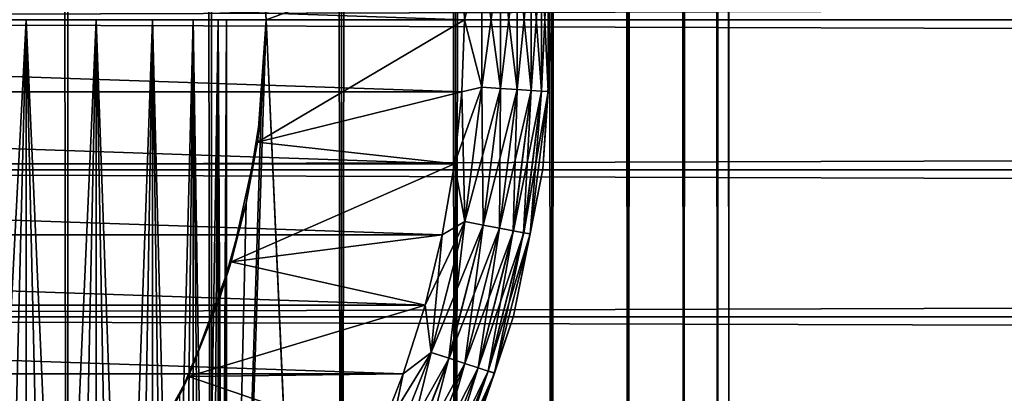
# Model space of a CAD drawing. Extents: x -265 to 265, y 0 to 1027.
# Tile 22 of 256: x -243.05 to -231.88, y 15.76 to 20. Entities that reach past the tile are written whole.
import ezdxf

# ---------------------------------------------------------------- set-up
doc = ezdxf.new("R2010")
doc.units = 0
doc.header["$LTSCALE"] = 41.718519
for name, color, linetype in [('59', 7, 'CONTINUOUS'), ('60', 7, 'CONTINUOUS'), ('67', 7, 'CONTINUOUS'), ('68', 7, 'CONTINUOUS'), ('76', 7, 'CONTINUOUS'), ('77', 7, 'CONTINUOUS'), ('78', 7, 'CONTINUOUS'), ('82', 7, 'CONTINUOUS'), ('86', 7, 'CONTINUOUS'), ('90', 7, 'CONTINUOUS'), ('91', 7, 'CONTINUOUS'), ('92', 7, 'CONTINUOUS'), ('93', 7, 'CONTINUOUS')]:
    doc.layers.add(name, color=color, linetype=linetype)

msp = doc.modelspace()

# ---------------------------------------------------------------- linework, layer by layer
at = {"layer": '59', "color": 7, "linetype": 'CONTINUOUS'}
for points in [[(-263, 21.702, 39.884), (-263, 20, 40), (263, 21.702, 39.884), (-263, 21.702, 39.884)], [(263, 21.702, 39.884), (-263, 20, 40), (263, 20, 40), (263, 21.702, 39.884)], [(-263, 20, 15), (-263, 21.702, 15.116), (263, 20, 15), (-263, 20, 15)], [(263, 20, 15), (-263, 21.702, 15.116), (263, 21.702, 15.116), (263, 20, 15)]]:
    msp.add_3dface(points, dxfattribs=at)
at = {"layer": '60', "color": 7, "linetype": 'CONTINUOUS'}
for points in [[(263, 20, 40), (-263, 20, 40), (-263, 18.298, 39.884), (263, 20, 40)], [(-263, 20, 15), (263, 20, 15), (263, 18.298, 15.116), (-263, 20, 15)], [(-263, 18.298, 15.116), (-263, 20, 15), (263, 18.298, 15.116), (-263, 18.298, 15.116)], [(263, 20, 40), (-263, 18.298, 39.884), (263, 18.298, 39.884), (263, 20, 40)], [(-263, 16.628, 15.464), (-263, 18.298, 15.116), (263, 16.628, 15.464), (-263, 16.628, 15.464)], [(263, 16.628, 15.464), (-263, 18.298, 15.116), (263, 18.298, 15.116), (263, 16.628, 15.464)], [(-263, 18.298, 39.884), (-263, 16.628, 39.536), (263, 18.298, 39.884), (-263, 18.298, 39.884)], [(263, 18.298, 39.884), (-263, 16.628, 39.536), (263, 16.628, 39.536), (263, 18.298, 39.884)], [(-263, 15.02, 16.035), (-263, 16.628, 15.464), (263, 15.02, 16.035), (-263, 15.02, 16.035)], [(263, 15.02, 16.035), (-263, 16.628, 15.464), (263, 16.628, 15.464), (263, 15.02, 16.035)], [(-263, 16.628, 39.536), (-263, 15.02, 38.965), (263, 16.628, 39.536), (-263, 16.628, 39.536)], [(263, 16.628, 39.536), (-263, 15.02, 38.965), (263, 15.02, 38.965), (263, 16.628, 39.536)]]:
    msp.add_3dface(points, dxfattribs=at)
at = {"layer": '67', "color": 7, "linetype": 'CONTINUOUS'}
for points in [[(-244.26, 1, 13.858), (-242.5, 1, 12.99), (-244.26, 1019, 13.858), (-244.26, 1, 13.858)], [(-244.26, 1019, 13.858), (-242.5, 1, 12.99), (-242.5, 1019, 12.99), (-244.26, 1019, 13.858)], [(-242.5, 1, 12.99), (-240.869, 1, 11.9), (-242.5, 1019, 12.99), (-242.5, 1, 12.99)], [(-242.5, 1019, 12.99), (-240.869, 1, 11.9), (-240.869, 1019, 11.9), (-242.5, 1019, 12.99)], [(-240.869, 1, 11.9), (-239.393, 1, 10.607), (-240.869, 1019, 11.9), (-240.869, 1, 11.9)], [(-240.869, 1019, 11.9), (-239.393, 1, 10.607), (-239.393, 1019, 10.607), (-240.869, 1019, 11.9)], [(-239.393, 1, 10.607), (-238.1, 1, 9.131), (-239.393, 1019, 10.607), (-239.393, 1, 10.607)], [(-239.393, 1019, 10.607), (-238.1, 1, 9.131), (-238.1, 1019, 9.131), (-239.393, 1019, 10.607)], [(-238.1, 1, 9.131), (-237.01, 1, 7.5), (-238.1, 1019, 9.131), (-238.1, 1, 9.131)], [(-238.1, 1019, 9.131), (-237.01, 1, 7.5), (-237.01, 1019, 7.5), (-238.1, 1019, 9.131)], [(-237.01, 1, 7.5), (-236.142, 1, 5.74), (-237.01, 1019, 7.5), (-237.01, 1, 7.5)], [(-237.01, 1019, 7.5), (-236.142, 1, 5.74), (-236.142, 1019, 5.74), (-237.01, 1019, 7.5)], [(-236.142, 1, 5.74), (-235.511, 1, 3.882), (-236.142, 1019, 5.74), (-236.142, 1, 5.74)], [(-236.142, 1019, 5.74), (-235.511, 1, 3.882), (-235.511, 1019, 3.882), (-236.142, 1019, 5.74)], [(-235.511, 1, 3.882), (-235.128, 1, 1.958), (-235.511, 1019, 3.882), (-235.511, 1, 3.882)], [(-235.511, 1019, 3.882), (-235.128, 1, 1.958), (-235.128, 1019, 1.958), (-235.511, 1019, 3.882)], [(-235.128, 1, 1.958), (-235, 1), (-235.128, 1019, 1.958), (-235.128, 1, 1.958)], [(-235.128, 1019, 1.958), (-235, 1), (-235, 1019), (-235.128, 1019, 1.958)]]:
    msp.add_3dface(points, dxfattribs=at)
at = {"layer": '68', "color": 7, "linetype": 'CONTINUOUS'}
for points in [[(-239.393, 1019, -10.607), (-239.393, 1, -10.607), (-240.25, 20, -11.399), (-239.393, 1019, -10.607)], [(-238.1, 1, -9.131), (-239.393, 1, -10.607), (-238.1, 1019, -9.131), (-238.1, 1, -9.131)], [(-238.1, 1019, -9.131), (-239.393, 1, -10.607), (-239.393, 1019, -10.607), (-238.1, 1019, -9.131)], [(-237.01, 1, -7.5), (-238.1, 1, -9.131), (-237.01, 1019, -7.5), (-237.01, 1, -7.5)], [(-237.01, 1019, -7.5), (-238.1, 1, -9.131), (-238.1, 1019, -9.131), (-237.01, 1019, -7.5)], [(-236.142, 1, -5.74), (-237.01, 1, -7.5), (-236.142, 1019, -5.74), (-236.142, 1, -5.74)], [(-236.142, 1019, -5.74), (-237.01, 1, -7.5), (-237.01, 1019, -7.5), (-236.142, 1019, -5.74)], [(-235.511, 1, -3.882), (-236.142, 1, -5.74), (-235.511, 1019, -3.882), (-235.511, 1, -3.882)], [(-235.511, 1019, -3.882), (-236.142, 1, -5.74), (-236.142, 1019, -5.74), (-235.511, 1019, -3.882)], [(-235.128, 1, -1.958), (-235.511, 1, -3.882), (-235.128, 1019, -1.958), (-235.128, 1, -1.958)], [(-235.128, 1019, -1.958), (-235.511, 1, -3.882), (-235.511, 1019, -3.882), (-235.128, 1019, -1.958)], [(-235, 1019), (-235, 1), (-235.128, 1, -1.958), (-235, 1019)], [(-235, 1019), (-235.128, 1, -1.958), (-235.128, 1019, -1.958), (-235, 1019)], [(-239.393, 1, -10.607), (-240.869, 1, -11.9), (-240.25, 20, -11.399), (-239.393, 1, -10.607)], [(-240.25, 20, -11.399), (-240.869, 1, -11.9), (-240.305, 18.967, -11.446), (-240.25, 20, -11.399)], [(-240.305, 18.967, -11.446), (-240.869, 1, -11.9), (-240.475, 17.918, -11.588), (-240.305, 18.967, -11.446)], [(-240.475, 17.918, -11.588), (-240.869, 1, -11.9), (-240.776, 16.842, -11.828), (-240.475, 17.918, -11.588)], [(-240.776, 16.842, -11.828), (-240.869, 1, -11.9), (-241.228, 15.745, -12.167), (-240.776, 16.842, -11.828)]]:
    msp.add_3dface(points, dxfattribs=at)
at = {"layer": '76', "color": 7, "linetype": 'CONTINUOUS'}
for points in [[(-240.349, 21.388, -25), (-240.25, 20, -11.399), (-240.25, 20, -25), (-240.349, 21.388, -25)], [(-240.25, 20, -25), (-240.305, 18.967, -11.446), (-240.349, 18.612, -25), (-240.25, 20, -25)], [(-240.25, 20, -11.399), (-240.305, 18.967, -11.446), (-240.25, 20, -25), (-240.25, 20, -11.399)], [(-240.305, 18.967, -11.446), (-240.475, 17.918, -11.588), (-240.349, 18.612, -25), (-240.305, 18.967, -11.446)], [(-240.349, 18.612, -25), (-240.475, 17.918, -11.588), (-240.645, 17.253, -25), (-240.349, 18.612, -25)], [(-240.475, 17.918, -11.588), (-240.776, 16.842, -11.828), (-240.645, 17.253, -25), (-240.475, 17.918, -11.588)], [(-240.645, 17.253, -25), (-240.776, 16.842, -11.828), (-241.131, 15.95, -25), (-240.645, 17.253, -25)], [(-240.776, 16.842, -11.828), (-241.228, 15.745, -12.167), (-241.131, 15.95, -25), (-240.776, 16.842, -11.828)], [(-241.131, 15.95, -25), (-241.228, 15.745, -12.167), (-241.798, 14.729, -25), (-241.131, 15.95, -25)]]:
    msp.add_3dface(points, dxfattribs=at)
at = {"layer": '77', "color": 7, "linetype": 'CONTINUOUS'}
for points in [[(-240.349, 21.388, -25), (-240.25, 20, -25), (-238.028, 20.819, -25), (-240.349, 21.388, -25)], [(-238.028, 20.819, -25), (-240.25, 20, -25), (-238, 20, -25), (-238.028, 20.819, -25)], [(-240.25, 20, -25), (-240.349, 18.612, -25), (-238, 20, -25), (-240.25, 20, -25)], [(-238, 20, -25), (-240.349, 18.612, -25), (-238.028, 19.181, -25), (-238, 20, -25)], [(-238.028, 19.181, -25), (-240.349, 18.612, -25), (-238.112, 18.366, -25), (-238.028, 19.181, -25)], [(-240.349, 18.612, -25), (-240.645, 17.253, -25), (-238.112, 18.366, -25), (-240.349, 18.612, -25)], [(-238.112, 18.366, -25), (-240.645, 17.253, -25), (-238.251, 17.559, -25), (-238.112, 18.366, -25)], [(-238.251, 17.559, -25), (-240.645, 17.253, -25), (-238.445, 16.762, -25), (-238.251, 17.559, -25)], [(-240.645, 17.253, -25), (-241.131, 15.95, -25), (-238.445, 16.762, -25), (-240.645, 17.253, -25)], [(-238.445, 16.762, -25), (-241.131, 15.95, -25), (-238.693, 15.981, -25), (-238.445, 16.762, -25)], [(-238.693, 15.981, -25), (-241.131, 15.95, -25), (-238.993, 15.219, -25), (-238.693, 15.981, -25)], [(-241.131, 15.95, -25), (-241.798, 14.729, -25), (-238.993, 15.219, -25), (-241.131, 15.95, -25)]]:
    msp.add_3dface(points, dxfattribs=at)
at = {"layer": '78', "color": 7, "linetype": 'CONTINUOUS'}
for points in [[(-262, 20, -75), (-261.972, 20.819, -75), (-238, 20, -75), (-262, 20, -75)], [(-238, 20, -75), (-261.972, 20.819, -75), (-238.028, 20.819, -75), (-238, 20, -75)], [(-261.972, 19.181, -75), (-262, 20, -75), (-238.028, 19.181, -75), (-261.972, 19.181, -75)], [(-238.028, 19.181, -75), (-262, 20, -75), (-238, 20, -75), (-238.028, 19.181, -75)], [(-261.888, 18.366, -75), (-261.972, 19.181, -75), (-238.112, 18.366, -75), (-261.888, 18.366, -75)], [(-238.112, 18.366, -75), (-261.972, 19.181, -75), (-238.028, 19.181, -75), (-238.112, 18.366, -75)], [(-261.749, 17.559, -75), (-261.888, 18.366, -75), (-238.251, 17.559, -75), (-261.749, 17.559, -75)], [(-238.251, 17.559, -75), (-261.888, 18.366, -75), (-238.112, 18.366, -75), (-238.251, 17.559, -75)], [(-261.555, 16.762, -75), (-261.749, 17.559, -75), (-238.445, 16.762, -75), (-261.555, 16.762, -75)], [(-238.445, 16.762, -75), (-261.749, 17.559, -75), (-238.251, 17.559, -75), (-238.445, 16.762, -75)], [(-261.307, 15.981, -75), (-261.555, 16.762, -75), (-238.693, 15.981, -75), (-261.307, 15.981, -75)], [(-238.693, 15.981, -75), (-261.555, 16.762, -75), (-238.445, 16.762, -75), (-238.693, 15.981, -75)], [(-261.007, 15.219, -75), (-261.307, 15.981, -75), (-238.993, 15.219, -75), (-261.007, 15.219, -75)], [(-238.993, 15.219, -75), (-261.307, 15.981, -75), (-238.693, 15.981, -75), (-238.993, 15.219, -75)]]:
    msp.add_3dface(points, dxfattribs=at)
at = {"layer": '82', "color": 7, "linetype": 'CONTINUOUS'}
for points in [[(-237, 20, -74), (-237.111, 21.697, -74), (-237, 20, -26), (-237, 20, -74)], [(-237, 20, -26), (-237.111, 21.697, -74), (-237.111, 21.697, -26), (-237, 20, -26)], [(-237.111, 18.303, -74), (-237, 20, -74), (-237.111, 18.303, -26), (-237.111, 18.303, -74)], [(-237.111, 18.303, -26), (-237, 20, -74), (-237, 20, -26), (-237.111, 18.303, -26)], [(-237.443, 16.635, -74), (-237.111, 18.303, -74), (-237.443, 16.635, -26), (-237.443, 16.635, -74)], [(-237.443, 16.635, -26), (-237.111, 18.303, -74), (-237.111, 18.303, -26), (-237.443, 16.635, -26)], [(-237.99, 15.025, -74), (-237.443, 16.635, -74), (-237.99, 15.025, -26), (-237.99, 15.025, -74)], [(-237.99, 15.025, -26), (-237.443, 16.635, -74), (-237.443, 16.635, -26), (-237.99, 15.025, -26)]]:
    msp.add_3dface(points, dxfattribs=at)
at = {"layer": '86', "color": 7, "linetype": 'CONTINUOUS'}
for points in [[(-237.111, 21.697, -74), (-237, 20, -74), (-237.051, 20.815, -74.223), (-237.111, 21.697, -74)], [(-238, 20, -75), (-238.028, 20.819, -75), (-237.803, 20.767, -74.975), (-238, 20, -75)], [(-237.591, 19.219, -74.901), (-237.803, 20.767, -74.975), (-237.591, 20.781, -74.901), (-237.591, 19.219, -74.901)], [(-237.402, 19.207, -74.782), (-237.591, 20.781, -74.901), (-237.402, 20.793, -74.782), (-237.402, 19.207, -74.782)], [(-237.591, 19.219, -74.901), (-237.591, 20.781, -74.901), (-237.402, 19.207, -74.782), (-237.591, 19.219, -74.901)], [(-237.244, 19.197, -74.624), (-237.402, 20.793, -74.782), (-237.244, 20.803, -74.624), (-237.244, 19.197, -74.624)], [(-237.402, 19.207, -74.782), (-237.402, 20.793, -74.782), (-237.244, 19.197, -74.624), (-237.402, 19.207, -74.782)], [(-237.125, 19.19, -74.434), (-237.244, 20.803, -74.624), (-237.125, 20.81, -74.434), (-237.125, 19.19, -74.434)], [(-237.244, 19.197, -74.624), (-237.244, 20.803, -74.624), (-237.125, 19.19, -74.434), (-237.244, 19.197, -74.624)], [(-237.051, 19.185, -74.223), (-237.125, 20.81, -74.434), (-237.051, 20.815, -74.223), (-237.051, 19.185, -74.223)], [(-237.125, 19.19, -74.434), (-237.125, 20.81, -74.434), (-237.051, 19.185, -74.223), (-237.125, 19.19, -74.434)], [(-237, 20, -74), (-237.051, 19.185, -74.223), (-237.051, 20.815, -74.223), (-237, 20, -74)], [(-237.803, 19.233, -74.975), (-238, 20, -75), (-237.803, 20.767, -74.975), (-237.803, 19.233, -74.975)], [(-237.803, 19.233, -74.975), (-237.803, 20.767, -74.975), (-237.591, 19.219, -74.901), (-237.803, 19.233, -74.975)], [(-238.028, 19.181, -75), (-238, 20, -75), (-237.803, 19.233, -74.975), (-238.028, 19.181, -75)], [(-237, 20, -74), (-237.111, 18.303, -74), (-237.051, 19.185, -74.223), (-237, 20, -74)], [(-237.995, 17.71, -74.975), (-238.028, 19.181, -75), (-237.803, 19.233, -74.975), (-237.995, 17.71, -74.975)], [(-237.995, 17.71, -74.975), (-237.803, 19.233, -74.975), (-237.787, 17.67, -74.901), (-237.995, 17.71, -74.975)], [(-237.787, 17.67, -74.901), (-237.803, 19.233, -74.975), (-237.591, 19.219, -74.901), (-237.787, 17.67, -74.901)], [(-237.787, 17.67, -74.901), (-237.591, 19.219, -74.901), (-237.601, 17.635, -74.782), (-237.787, 17.67, -74.901)], [(-237.601, 17.635, -74.782), (-237.591, 19.219, -74.901), (-237.402, 19.207, -74.782), (-237.601, 17.635, -74.782)], [(-238.112, 18.366, -75), (-238.028, 19.181, -75), (-237.995, 17.71, -74.975), (-238.112, 18.366, -75)], [(-237.601, 17.635, -74.782), (-237.402, 19.207, -74.782), (-237.445, 17.605, -74.624), (-237.601, 17.635, -74.782)], [(-237.445, 17.605, -74.624), (-237.402, 19.207, -74.782), (-237.244, 19.197, -74.624), (-237.445, 17.605, -74.624)], [(-237.445, 17.605, -74.624), (-237.244, 19.197, -74.624), (-237.328, 17.583, -74.434), (-237.445, 17.605, -74.624)], [(-237.328, 17.583, -74.434), (-237.244, 19.197, -74.624), (-237.125, 19.19, -74.434), (-237.328, 17.583, -74.434)], [(-237.328, 17.583, -74.434), (-237.125, 19.19, -74.434), (-237.255, 17.569, -74.223), (-237.328, 17.583, -74.434)], [(-237.255, 17.569, -74.223), (-237.125, 19.19, -74.434), (-237.051, 19.185, -74.223), (-237.255, 17.569, -74.223)], [(-237.111, 18.303, -74), (-237.255, 17.569, -74.223), (-237.051, 19.185, -74.223), (-237.111, 18.303, -74)], [(-238.251, 17.559, -75), (-238.112, 18.366, -75), (-237.995, 17.71, -74.975), (-238.251, 17.559, -75)], [(-237.111, 18.303, -74), (-237.443, 16.635, -74), (-237.255, 17.569, -74.223), (-237.111, 18.303, -74)], [(-238.377, 16.223, -74.975), (-238.251, 17.559, -75), (-237.995, 17.71, -74.975), (-238.377, 16.223, -74.975)], [(-238.377, 16.223, -74.975), (-237.995, 17.71, -74.975), (-238.175, 16.158, -74.901), (-238.377, 16.223, -74.975)], [(-238.175, 16.158, -74.901), (-237.995, 17.71, -74.975), (-237.787, 17.67, -74.901), (-238.175, 16.158, -74.901)], [(-238.175, 16.158, -74.901), (-237.787, 17.67, -74.901), (-237.995, 16.099, -74.782), (-238.175, 16.158, -74.901)], [(-237.995, 16.099, -74.782), (-237.787, 17.67, -74.901), (-237.601, 17.635, -74.782), (-237.995, 16.099, -74.782)], [(-238.445, 16.762, -75), (-238.251, 17.559, -75), (-238.377, 16.223, -74.975), (-238.445, 16.762, -75)], [(-237.995, 16.099, -74.782), (-237.601, 17.635, -74.782), (-237.844, 16.05, -74.624), (-237.995, 16.099, -74.782)], [(-237.844, 16.05, -74.624), (-237.601, 17.635, -74.782), (-237.445, 17.605, -74.624), (-237.844, 16.05, -74.624)], [(-237.844, 16.05, -74.624), (-237.445, 17.605, -74.624), (-237.731, 16.013, -74.434), (-237.844, 16.05, -74.624)], [(-237.731, 16.013, -74.434), (-237.445, 17.605, -74.624), (-237.328, 17.583, -74.434), (-237.731, 16.013, -74.434)], [(-237.731, 16.013, -74.434), (-237.328, 17.583, -74.434), (-237.66, 15.991, -74.223), (-237.731, 16.013, -74.434)], [(-237.66, 15.991, -74.223), (-237.328, 17.583, -74.434), (-237.255, 17.569, -74.223), (-237.66, 15.991, -74.223)], [(-237.443, 16.635, -74), (-237.66, 15.991, -74.223), (-237.255, 17.569, -74.223), (-237.443, 16.635, -74)], [(-238.693, 15.981, -75), (-238.445, 16.762, -75), (-238.377, 16.223, -74.975), (-238.693, 15.981, -75)], [(-237.443, 16.635, -74), (-237.99, 15.025, -74), (-237.66, 15.991, -74.223), (-237.443, 16.635, -74)], [(-238.942, 14.796, -74.975), (-238.693, 15.981, -75), (-238.377, 16.223, -74.975), (-238.942, 14.796, -74.975)], [(-238.942, 14.796, -74.975), (-238.377, 16.223, -74.975), (-238.75, 14.706, -74.901), (-238.942, 14.796, -74.975)], [(-238.75, 14.706, -74.901), (-238.377, 16.223, -74.975), (-238.175, 16.158, -74.901), (-238.75, 14.706, -74.901)], [(-238.75, 14.706, -74.901), (-238.175, 16.158, -74.901), (-238.578, 14.625, -74.782), (-238.75, 14.706, -74.901)], [(-238.578, 14.625, -74.782), (-238.175, 16.158, -74.901), (-237.995, 16.099, -74.782), (-238.578, 14.625, -74.782)], [(-238.578, 14.625, -74.782), (-237.995, 16.099, -74.782), (-238.435, 14.558, -74.624), (-238.578, 14.625, -74.782)], [(-238.435, 14.558, -74.624), (-237.995, 16.099, -74.782), (-237.844, 16.05, -74.624), (-238.435, 14.558, -74.624)], [(-238.993, 15.219, -75), (-238.693, 15.981, -75), (-238.942, 14.796, -74.975), (-238.993, 15.219, -75)], [(-238.435, 14.558, -74.624), (-237.844, 16.05, -74.624), (-238.327, 14.507, -74.434), (-238.435, 14.558, -74.624)], [(-238.327, 14.507, -74.434), (-237.844, 16.05, -74.624), (-237.731, 16.013, -74.434), (-238.327, 14.507, -74.434)], [(-238.327, 14.507, -74.434), (-237.731, 16.013, -74.434), (-238.26, 14.476, -74.223), (-238.327, 14.507, -74.434)], [(-238.26, 14.476, -74.223), (-237.731, 16.013, -74.434), (-237.66, 15.991, -74.223), (-238.26, 14.476, -74.223)], [(-237.99, 15.025, -74), (-238.26, 14.476, -74.223), (-237.66, 15.991, -74.223), (-237.99, 15.025, -74)]]:
    msp.add_3dface(points, dxfattribs=at)
at = {"layer": '90', "color": 7, "linetype": 'CONTINUOUS'}
for points in [[(-237, 20, -26), (-237.111, 21.697, -26), (-237.05, 20.815, -25.779), (-237, 20, -26)], [(-238.028, 20.819, -25), (-238, 20, -25), (-237.802, 20.767, -25.025), (-238.028, 20.819, -25)], [(-237.802, 20.767, -25.025), (-237.802, 19.233, -25.025), (-237.59, 20.781, -25.099), (-237.802, 20.767, -25.025)], [(-237.59, 20.781, -25.099), (-237.802, 19.233, -25.025), (-237.59, 19.219, -25.099), (-237.59, 20.781, -25.099)], [(-237.59, 20.781, -25.099), (-237.59, 19.219, -25.099), (-237.401, 20.793, -25.218), (-237.59, 20.781, -25.099)], [(-237.401, 20.793, -25.218), (-237.59, 19.219, -25.099), (-237.401, 19.207, -25.218), (-237.401, 20.793, -25.218)], [(-237.401, 20.793, -25.218), (-237.401, 19.207, -25.218), (-237.243, 20.803, -25.377), (-237.401, 20.793, -25.218)], [(-237.243, 20.803, -25.377), (-237.401, 19.207, -25.218), (-237.243, 19.197, -25.377), (-237.243, 20.803, -25.377)], [(-237.243, 20.803, -25.377), (-237.243, 19.197, -25.377), (-237.124, 20.81, -25.567), (-237.243, 20.803, -25.377)], [(-237.124, 20.81, -25.567), (-237.243, 19.197, -25.377), (-237.124, 19.19, -25.567), (-237.124, 20.81, -25.567)], [(-237.124, 20.81, -25.567), (-237.124, 19.19, -25.567), (-237.05, 20.815, -25.779), (-237.124, 20.81, -25.567)], [(-237.05, 20.815, -25.779), (-237.124, 19.19, -25.567), (-237.05, 19.185, -25.779), (-237.05, 20.815, -25.779)], [(-237, 20, -26), (-237.05, 20.815, -25.779), (-237.05, 19.185, -25.779), (-237, 20, -26)], [(-237.802, 20.767, -25.025), (-238, 20, -25), (-237.802, 19.233, -25.025), (-237.802, 20.767, -25.025)], [(-238, 20, -25), (-238.028, 19.181, -25), (-237.802, 19.233, -25.025), (-238, 20, -25)], [(-237.111, 18.303, -26), (-237, 20, -26), (-237.05, 19.185, -25.779), (-237.111, 18.303, -26)], [(-238.028, 19.181, -25), (-238.112, 18.366, -25), (-237.802, 19.233, -25.025), (-238.028, 19.181, -25)], [(-237.802, 19.233, -25.025), (-238.112, 18.366, -25), (-237.994, 17.71, -25.025), (-237.802, 19.233, -25.025)], [(-237.802, 19.233, -25.025), (-237.994, 17.71, -25.025), (-237.59, 19.219, -25.099), (-237.802, 19.233, -25.025)], [(-237.59, 19.219, -25.099), (-237.994, 17.71, -25.025), (-237.786, 17.67, -25.099), (-237.59, 19.219, -25.099)], [(-237.59, 19.219, -25.099), (-237.786, 17.67, -25.099), (-237.401, 19.207, -25.218), (-237.59, 19.219, -25.099)], [(-237.401, 19.207, -25.218), (-237.786, 17.67, -25.099), (-237.6, 17.635, -25.218), (-237.401, 19.207, -25.218)], [(-237.401, 19.207, -25.218), (-237.6, 17.635, -25.218), (-237.243, 19.197, -25.377), (-237.401, 19.207, -25.218)], [(-237.243, 19.197, -25.377), (-237.6, 17.635, -25.218), (-237.444, 17.605, -25.377), (-237.243, 19.197, -25.377)], [(-237.243, 19.197, -25.377), (-237.444, 17.605, -25.377), (-237.124, 19.19, -25.567), (-237.243, 19.197, -25.377)], [(-237.124, 19.19, -25.567), (-237.444, 17.605, -25.377), (-237.327, 17.583, -25.567), (-237.124, 19.19, -25.567)], [(-237.124, 19.19, -25.567), (-237.327, 17.583, -25.567), (-237.05, 19.185, -25.779), (-237.124, 19.19, -25.567)], [(-237.05, 19.185, -25.779), (-237.327, 17.583, -25.567), (-237.255, 17.569, -25.779), (-237.05, 19.185, -25.779)], [(-237.111, 18.303, -26), (-237.05, 19.185, -25.779), (-237.255, 17.569, -25.779), (-237.111, 18.303, -26)], [(-238.112, 18.366, -25), (-238.251, 17.559, -25), (-237.994, 17.71, -25.025), (-238.112, 18.366, -25)], [(-237.443, 16.635, -26), (-237.111, 18.303, -26), (-237.255, 17.569, -25.779), (-237.443, 16.635, -26)], [(-238.251, 17.559, -25), (-238.445, 16.762, -25), (-237.994, 17.71, -25.025), (-238.251, 17.559, -25)], [(-237.994, 17.71, -25.025), (-238.445, 16.762, -25), (-238.376, 16.223, -25.025), (-237.994, 17.71, -25.025)], [(-237.994, 17.71, -25.025), (-238.376, 16.223, -25.025), (-237.786, 17.67, -25.099), (-237.994, 17.71, -25.025)], [(-237.786, 17.67, -25.099), (-238.376, 16.223, -25.025), (-238.174, 16.158, -25.099), (-237.786, 17.67, -25.099)], [(-237.786, 17.67, -25.099), (-238.174, 16.158, -25.099), (-237.6, 17.635, -25.218), (-237.786, 17.67, -25.099)], [(-237.6, 17.635, -25.218), (-238.174, 16.158, -25.099), (-237.994, 16.099, -25.218), (-237.6, 17.635, -25.218)], [(-237.6, 17.635, -25.218), (-237.994, 16.099, -25.218), (-237.444, 17.605, -25.377), (-237.6, 17.635, -25.218)], [(-237.444, 17.605, -25.377), (-237.994, 16.099, -25.218), (-237.843, 16.05, -25.377), (-237.444, 17.605, -25.377)], [(-237.444, 17.605, -25.377), (-237.843, 16.05, -25.377), (-237.327, 17.583, -25.567), (-237.444, 17.605, -25.377)], [(-237.327, 17.583, -25.567), (-237.843, 16.05, -25.377), (-237.73, 16.013, -25.567), (-237.327, 17.583, -25.567)], [(-237.327, 17.583, -25.567), (-237.73, 16.013, -25.567), (-237.255, 17.569, -25.779), (-237.327, 17.583, -25.567)], [(-237.255, 17.569, -25.779), (-237.73, 16.013, -25.567), (-237.66, 15.99, -25.779), (-237.255, 17.569, -25.779)], [(-237.443, 16.635, -26), (-237.255, 17.569, -25.779), (-237.66, 15.99, -25.779), (-237.443, 16.635, -26)], [(-238.445, 16.762, -25), (-238.693, 15.981, -25), (-238.376, 16.223, -25.025), (-238.445, 16.762, -25)], [(-237.99, 15.025, -26), (-237.443, 16.635, -26), (-237.66, 15.99, -25.779), (-237.99, 15.025, -26)], [(-238.693, 15.981, -25), (-238.993, 15.219, -25), (-238.376, 16.223, -25.025), (-238.693, 15.981, -25)], [(-238.376, 16.223, -25.025), (-238.993, 15.219, -25), (-238.941, 14.796, -25.025), (-238.376, 16.223, -25.025)], [(-238.376, 16.223, -25.025), (-238.941, 14.796, -25.025), (-238.174, 16.158, -25.099), (-238.376, 16.223, -25.025)], [(-238.174, 16.158, -25.099), (-238.941, 14.796, -25.025), (-238.749, 14.706, -25.099), (-238.174, 16.158, -25.099)], [(-238.174, 16.158, -25.099), (-238.749, 14.706, -25.099), (-237.994, 16.099, -25.218), (-238.174, 16.158, -25.099)], [(-237.994, 16.099, -25.218), (-238.749, 14.706, -25.099), (-238.578, 14.625, -25.218), (-237.994, 16.099, -25.218)], [(-237.994, 16.099, -25.218), (-238.578, 14.625, -25.218), (-237.843, 16.05, -25.377), (-237.994, 16.099, -25.218)], [(-237.843, 16.05, -25.377), (-238.578, 14.625, -25.218), (-238.434, 14.558, -25.377), (-237.843, 16.05, -25.377)], [(-237.843, 16.05, -25.377), (-238.434, 14.558, -25.377), (-237.73, 16.013, -25.567), (-237.843, 16.05, -25.377)], [(-237.73, 16.013, -25.567), (-238.434, 14.558, -25.377), (-238.327, 14.507, -25.567), (-237.73, 16.013, -25.567)], [(-237.73, 16.013, -25.567), (-238.327, 14.507, -25.567), (-237.66, 15.99, -25.779), (-237.73, 16.013, -25.567)], [(-237.66, 15.99, -25.779), (-238.327, 14.507, -25.567), (-238.26, 14.475, -25.779), (-237.66, 15.99, -25.779)], [(-237.99, 15.025, -26), (-237.66, 15.99, -25.779), (-238.26, 14.475, -25.779), (-237.99, 15.025, -26)]]:
    msp.add_3dface(points, dxfattribs=at)
at = {"layer": '91', "color": 7, "linetype": 'CONTINUOUS'}
for points in [[(-242.972, 20, 6.09), (-243.91, 20, 7.028), (-242.972, 20, -6.09), (-242.972, 20, 6.09)], [(-242.972, 20, -6.09), (-243.91, 20, 7.028), (-243.91, 20, -7.028), (-242.972, 20, -6.09)], [(-242.176, 20, 5.028), (-242.972, 20, 6.09), (-242.176, 20, -5.028), (-242.176, 20, 5.028)], [(-242.176, 20, -5.028), (-242.972, 20, 6.09), (-242.972, 20, -6.09), (-242.176, 20, -5.028)], [(-241.54, 20, 3.863), (-242.176, 20, 5.028), (-241.54, 20, -3.863), (-241.54, 20, 3.863)], [(-241.54, 20, -3.863), (-242.176, 20, 5.028), (-242.176, 20, -5.028), (-241.54, 20, -3.863)], [(-241.077, 20, 2.62), (-241.54, 20, 3.863), (-241.077, 20, -2.62), (-241.077, 20, 2.62)], [(-241.077, 20, -2.62), (-241.54, 20, 3.863), (-241.54, 20, -3.863), (-241.077, 20, -2.62)], [(-240.795, 20, 1.324), (-241.077, 20, 2.62), (-240.795, 20, -1.324), (-240.795, 20, 1.324)], [(-240.795, 20, -1.324), (-241.077, 20, 2.62), (-241.077, 20, -2.62), (-240.795, 20, -1.324)], [(-240.7, 20), (-240.795, 20, 1.324), (-240.795, 20, -1.324), (-240.7, 20)]]:
    msp.add_3dface(points, dxfattribs=at)
at = {"layer": '92', "color": 7, "linetype": 'CONTINUOUS'}
for points in [[(-243.91, 20, 7.028), (-242.972, 20, 6.09), (-243.91, 2, 7.028), (-243.91, 20, 7.028)], [(-243.91, 2, 7.028), (-242.972, 20, 6.09), (-243.424, 2, 6.576), (-243.91, 2, 7.028)], [(-243.424, 2, 6.576), (-242.972, 20, 6.09), (-242.972, 2, 6.09), (-243.424, 2, 6.576)], [(-242.972, 20, 6.09), (-242.176, 20, 5.028), (-242.972, 2, 6.09), (-242.972, 20, 6.09)], [(-242.972, 2, 6.09), (-242.176, 20, 5.028), (-242.555, 2, 5.573), (-242.972, 2, 6.09)], [(-242.555, 2, 5.573), (-242.176, 20, 5.028), (-242.176, 2, 5.028), (-242.555, 2, 5.573)], [(-242.176, 20, 5.028), (-241.54, 20, 3.863), (-242.176, 2, 5.028), (-242.176, 20, 5.028)], [(-242.176, 2, 5.028), (-241.54, 20, 3.863), (-241.838, 2, 4.457), (-242.176, 2, 5.028)], [(-241.838, 2, 4.457), (-241.54, 20, 3.863), (-241.54, 2, 3.863), (-241.838, 2, 4.457)], [(-241.54, 20, 3.863), (-241.077, 20, 2.62), (-241.54, 2, 3.863), (-241.54, 20, 3.863)], [(-241.54, 2, 3.863), (-241.077, 20, 2.62), (-241.286, 2, 3.25), (-241.54, 2, 3.863)], [(-241.286, 2, 3.25), (-241.077, 20, 2.62), (-241.077, 2, 2.62), (-241.286, 2, 3.25)], [(-241.077, 20, 2.62), (-240.795, 20, 1.324), (-241.077, 2, 2.62), (-241.077, 20, 2.62)], [(-241.077, 2, 2.62), (-240.795, 20, 1.324), (-240.913, 2, 1.977), (-241.077, 2, 2.62)], [(-240.913, 2, 1.977), (-240.795, 20, 1.324), (-240.795, 2, 1.324), (-240.913, 2, 1.977)], [(-240.795, 20, 1.324), (-240.7, 20), (-240.795, 2, 1.324), (-240.795, 20, 1.324)], [(-240.795, 2, 1.324), (-240.7, 20), (-240.724, 2, 0.663), (-240.795, 2, 1.324)], [(-240.724, 2, 0.663), (-240.7, 20), (-240.7, 2), (-240.724, 2, 0.663)]]:
    msp.add_3dface(points, dxfattribs=at)
at = {"layer": '93', "color": 7, "linetype": 'CONTINUOUS'}
for points in [[(-242.972, 20, -6.09), (-243.91, 20, -7.028), (-242.972, 2, -6.09), (-242.972, 20, -6.09)], [(-242.972, 2, -6.09), (-243.91, 20, -7.028), (-243.424, 2, -6.576), (-242.972, 2, -6.09)], [(-242.176, 20, -5.028), (-242.972, 20, -6.09), (-242.176, 2, -5.028), (-242.176, 20, -5.028)], [(-242.176, 2, -5.028), (-242.972, 20, -6.09), (-242.555, 2, -5.573), (-242.176, 2, -5.028)], [(-242.555, 2, -5.573), (-242.972, 20, -6.09), (-242.972, 2, -6.09), (-242.555, 2, -5.573)], [(-241.54, 20, -3.863), (-242.176, 20, -5.028), (-241.54, 2, -3.863), (-241.54, 20, -3.863)], [(-241.54, 2, -3.863), (-242.176, 20, -5.028), (-241.838, 2, -4.457), (-241.54, 2, -3.863)], [(-241.838, 2, -4.457), (-242.176, 20, -5.028), (-242.176, 2, -5.028), (-241.838, 2, -4.457)], [(-241.077, 20, -2.62), (-241.54, 20, -3.863), (-241.077, 2, -2.62), (-241.077, 20, -2.62)], [(-241.077, 2, -2.62), (-241.54, 20, -3.863), (-241.286, 2, -3.25), (-241.077, 2, -2.62)], [(-241.286, 2, -3.25), (-241.54, 20, -3.863), (-241.54, 2, -3.863), (-241.286, 2, -3.25)], [(-240.795, 20, -1.324), (-241.077, 20, -2.62), (-240.795, 2, -1.324), (-240.795, 20, -1.324)], [(-240.795, 2, -1.324), (-241.077, 20, -2.62), (-240.913, 2, -1.977), (-240.795, 2, -1.324)], [(-240.913, 2, -1.977), (-241.077, 20, -2.62), (-241.077, 2, -2.62), (-240.913, 2, -1.977)], [(-240.7, 20), (-240.795, 20, -1.324), (-240.7, 2), (-240.7, 20)], [(-240.7, 2), (-240.795, 20, -1.324), (-240.724, 2, -0.663), (-240.7, 2)], [(-240.724, 2, -0.663), (-240.795, 20, -1.324), (-240.795, 2, -1.324), (-240.724, 2, -0.663)]]:
    msp.add_3dface(points, dxfattribs=at)

doc.saveas('drawing.dxf')
